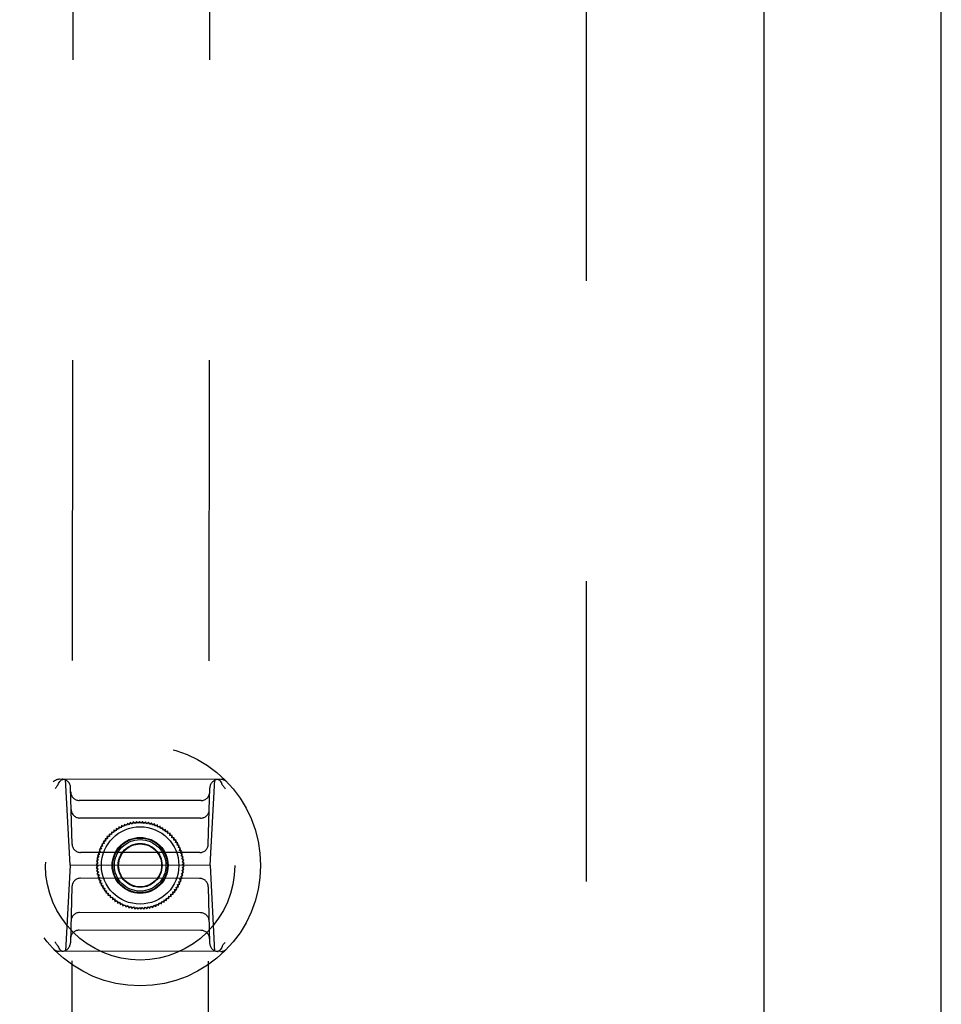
# Model space of a CAD drawing. Header units: inches. Extents: x 0 to 250, y 0 to 162.
# Tile 17 of 44: x 107.74 to 111.96, y 21.45 to 25.96. Entities that reach past the tile are written whole.
import ezdxf

# ---------------------------------------------------------------- set-up
doc = ezdxf.new("R2010")
doc.units = ezdxf.units.IN
doc.header["$LTSCALE"] = 13.75
doc.header["$MEASUREMENT"] = 0
doc.linetypes.add('HIDDEN', pattern=[0.2, 0.1, -0.1])
doc.layers.get('0').update_dxf_attribs({"linetype": 'CONTINUOUS'})
doc.layers.add('02___PRT_ALL_AXES', color=7, linetype='CONTINUOUS')
doc.layers.add('DEFAULT_2', color=8, linetype='HIDDEN')

msp = doc.modelspace()

# ---------------------------------------------------------------- linework, layer by layer
at = {"color": 3, "linetype": 'Continuous'}
for p, q in [((111.9618, 11.1904), (111.9618, 100.9824)), ((111.1493, 98.2324), (111.1493, 17.9404))]:
    msp.add_line(p, q, dxfattribs=at)
at = {"layer": '02___PRT_ALL_AXES', "color": 8, "linetype": 'HIDDEN'}
for p, q in [((108.0249, 57.3996), (107.9791, 18.8996)), ((108.6499, 57.3988), (108.6041, 18.8988))]:
    msp.add_line(p, q, dxfattribs=at)
at = {"layer": 'DEFAULT_2', "color": 8, "linetype": 'HIDDEN'}
for p, q in [((110.3368, 97.6384), (110.3368, 18.5344)), ((108.6652, 22.48), (107.9265, 22.4809)), ((107.9745, 22.0871), (107.9543, 22.4808)), ((108.6162, 22.0863), (108.6373, 22.48)), ((107.9836, 22.1845), (107.9772, 22.4425)), ((108.6073, 22.1837), (108.6144, 22.4417)), ((108.5744, 22.3836), (108.017, 22.3843)), ((108.5722, 22.3029), (108.019, 22.3036)), ((108.2106, 22.2691), (108.208, 22.2586)), ((108.2202, 22.2643), (108.2106, 22.2691)), ((108.2235, 22.2746), (108.2202, 22.2643)), ((108.2328, 22.2691), (108.2235, 22.2746)), ((108.2368, 22.2791), (108.2328, 22.2691)), ((108.2457, 22.273), (108.2368, 22.2791)), ((108.2504, 22.2827), (108.2457, 22.273)), ((108.2588, 22.276), (108.2504, 22.2827)), ((108.2641, 22.2854), (108.2588, 22.276)), ((108.2721, 22.2781), (108.2641, 22.2854)), ((108.2781, 22.2871), (108.2721, 22.2781)), ((108.2855, 22.2793), (108.2781, 22.2871)), ((108.2921, 22.2878), (108.2855, 22.2793)), ((108.299, 22.2795), (108.2921, 22.2878)), ((108.3061, 22.2875), (108.299, 22.2795)), ((108.3124, 22.2788), (108.3061, 22.2875)), ((108.3201, 22.2863), (108.3124, 22.2788)), ((108.3257, 22.2771), (108.3201, 22.2863)), ((108.334, 22.2841), (108.3257, 22.2771)), ((108.339, 22.2745), (108.334, 22.2841)), ((108.3476, 22.2809), (108.339, 22.2745)), ((108.352, 22.271), (108.3476, 22.2809)), ((108.3611, 22.2768), (108.352, 22.271)), ((108.3647, 22.2666), (108.3611, 22.2768)), ((108.3742, 22.2717), (108.3647, 22.2666)), ((108.3771, 22.2614), (108.3742, 22.2717)), ((108.164, 22.2279), (108.1533, 22.2291)), ((108.1533, 22.2291), (108.1545, 22.2184)), ((108.1742, 22.2367), (108.1636, 22.2386)), ((108.1636, 22.2386), (108.164, 22.2279)), ((108.1745, 22.2475), (108.1742, 22.2367)), ((108.1849, 22.2448), (108.1745, 22.2475)), ((108.186, 22.2555), (108.1849, 22.2448)), ((108.1962, 22.2521), (108.186, 22.2555)), ((108.1981, 22.2627), (108.1962, 22.2521)), ((108.208, 22.2586), (108.1981, 22.2627)), ((108.3869, 22.2658), (108.3771, 22.2614)), ((108.389, 22.2552), (108.3869, 22.2658)), ((108.3991, 22.259), (108.389, 22.2552)), ((108.4006, 22.2483), (108.3991, 22.259)), ((108.4109, 22.2513), (108.4006, 22.2483)), ((108.4116, 22.2406), (108.4109, 22.2513)), ((108.4221, 22.2428), (108.4116, 22.2406)), ((108.4221, 22.2321), (108.4221, 22.2428)), ((108.4327, 22.2336), (108.4221, 22.2321)), ((108.4319, 22.2229), (108.4327, 22.2336)), ((108.4426, 22.2237), (108.4319, 22.2229)), ((108.441, 22.2131), (108.4426, 22.2237)), ((108.1302, 22.1862), (108.1196, 22.1844)), ((108.1196, 22.1844), (108.1237, 22.1745)), ((108.1375, 22.1975), (108.1268, 22.1964)), ((108.1268, 22.1964), (108.1302, 22.1862)), ((108.1457, 22.2082), (108.1349, 22.2079)), ((108.1349, 22.2079), (108.1375, 22.1975)), ((108.1545, 22.2184), (108.1437, 22.2188)), ((108.1437, 22.2188), (108.1457, 22.2082)), ((108.4518, 22.2131), (108.441, 22.2131)), ((108.4495, 22.2026), (108.4518, 22.2131)), ((108.4602, 22.2019), (108.4495, 22.2026)), ((108.4572, 22.1915), (108.4602, 22.2019)), ((108.4679, 22.1901), (108.4572, 22.1915)), ((108.4641, 22.18), (108.4679, 22.1901)), ((108.4747, 22.1778), (108.4641, 22.18)), ((108.4702, 22.168), (108.4747, 22.1778)), ((108.5679, 22.1454), (108.0229, 22.1461)), ((108.1092, 22.1368), (108.0995, 22.1322)), ((108.0995, 22.1322), (108.1061, 22.1237)), ((108.1131, 22.1497), (108.1031, 22.1457)), ((108.1031, 22.1457), (108.1092, 22.1368)), ((108.118, 22.1623), (108.1077, 22.159)), ((108.1077, 22.159), (108.1131, 22.1497)), ((108.1237, 22.1745), (108.1132, 22.1719)), ((108.1132, 22.1719), (108.118, 22.1623)), ((108.4806, 22.1651), (108.4702, 22.168)), ((108.4755, 22.1556), (108.4806, 22.1651)), ((108.4856, 22.152), (108.4755, 22.1556)), ((108.4798, 22.1429), (108.4856, 22.152)), ((108.4897, 22.1385), (108.4798, 22.1429)), ((108.4833, 22.1299), (108.4897, 22.1385)), ((107.9745, 22.0871), (107.9534, 21.6934)), ((108.6162, 22.0863), (107.9745, 22.0871)), ((108.1028, 22.097), (108.0943, 22.0905)), ((108.0943, 22.0905), (108.1026, 22.0836)), ((108.104, 22.1104), (108.095, 22.1045)), ((108.095, 22.1045), (108.1028, 22.097)), ((108.1061, 22.1237), (108.0968, 22.1184)), ((108.0968, 22.1184), (108.104, 22.1104)), ((108.4928, 22.1248), (108.4833, 22.1299)), ((108.4858, 22.1166), (108.4928, 22.1248)), ((108.495, 22.111), (108.4858, 22.1166)), ((108.4875, 22.1033), (108.495, 22.111)), ((108.4962, 22.097), (108.4875, 22.1033)), ((108.4882, 22.0898), (108.4962, 22.097)), ((108.4964, 22.083), (108.4882, 22.0898)), ((108.1026, 22.0836), (108.0945, 22.0764)), ((108.0945, 22.0764), (108.1033, 22.0701)), ((108.1033, 22.0701), (108.0957, 22.0624)), ((108.0957, 22.0624), (108.1049, 22.0568)), ((108.1049, 22.0568), (108.0979, 22.0486)), ((108.0979, 22.0486), (108.1074, 22.0436)), ((108.1074, 22.0436), (108.101, 22.0349)), ((108.4846, 22.0497), (108.494, 22.055)), ((108.4913, 22.0412), (108.4846, 22.0497)), ((108.4867, 22.063), (108.4957, 22.0689)), ((108.494, 22.055), (108.4867, 22.063)), ((108.4879, 22.0764), (108.4964, 22.083)), ((108.4957, 22.0689), (108.4879, 22.0764)), ((108.6162, 22.0863), (108.6364, 21.6926)), ((108.5678, 22.0273), (108.0228, 22.028)), ((108.101, 22.0349), (108.1109, 22.0306)), ((108.1109, 22.0306), (108.1051, 22.0215)), ((108.1051, 22.0215), (108.1153, 22.0178)), ((108.1153, 22.0178), (108.1101, 22.0083)), ((108.1101, 22.0083), (108.1205, 22.0054)), ((108.1205, 22.0054), (108.1161, 21.9956)), ((108.4671, 21.999), (108.4775, 22.0015)), ((108.4711, 21.989), (108.4671, 21.999)), ((108.4728, 22.0112), (108.483, 22.0144)), ((108.4775, 22.0015), (108.4728, 22.0112)), ((108.4776, 22.0237), (108.4876, 22.0277)), ((108.483, 22.0144), (108.4776, 22.0237)), ((108.4816, 22.0366), (108.4913, 22.0412)), ((108.4876, 22.0277), (108.4816, 22.0366)), ((107.9834, 21.9897), (107.9763, 21.7317)), ((108.1161, 21.9956), (108.1266, 21.9934)), ((108.1266, 21.9934), (108.1228, 21.9833)), ((108.1228, 21.9833), (108.1335, 21.9819)), ((108.1335, 21.9819), (108.1305, 21.9716)), ((108.1305, 21.9716), (108.1412, 21.9708)), ((108.1412, 21.9708), (108.1389, 21.9604)), ((108.1389, 21.9604), (108.1497, 21.9603)), ((108.1497, 21.9603), (108.1481, 21.9497)), ((108.4362, 21.955), (108.447, 21.9546)), ((108.4374, 21.9443), (108.4362, 21.955)), ((108.4451, 21.9652), (108.4558, 21.9655)), ((108.447, 21.9546), (108.4451, 21.9652)), ((108.4532, 21.9759), (108.4639, 21.977)), ((108.4558, 21.9655), (108.4532, 21.9759)), ((108.4605, 21.9872), (108.4711, 21.989)), ((108.4639, 21.977), (108.4605, 21.9872)), ((108.6071, 21.9889), (108.6135, 21.731)), ((108.1481, 21.9497), (108.1589, 21.9505)), ((108.1589, 21.9505), (108.158, 21.9398)), ((108.158, 21.9398), (108.1687, 21.9413)), ((108.1687, 21.9413), (108.1686, 21.9306)), ((108.1686, 21.9306), (108.1791, 21.9329)), ((108.1791, 21.9329), (108.1798, 21.9221)), ((108.1798, 21.9221), (108.1901, 21.9251)), ((108.1901, 21.9251), (108.1916, 21.9144)), ((108.1916, 21.9144), (108.2017, 21.9182)), ((108.2017, 21.9182), (108.2038, 21.9076)), ((108.2038, 21.9076), (108.2137, 21.9121)), ((108.2137, 21.9121), (108.2166, 21.9017)), ((108.2166, 21.9017), (108.226, 21.9068)), ((108.226, 21.9068), (108.2297, 21.8966)), ((108.3672, 21.8989), (108.3705, 21.9091)), ((108.3705, 21.9091), (108.3801, 21.9043)), ((108.3801, 21.9043), (108.3827, 21.9148)), ((108.3827, 21.9148), (108.3927, 21.9107)), ((108.3927, 21.9107), (108.3945, 21.9213)), ((108.3945, 21.9213), (108.4047, 21.9179)), ((108.4047, 21.9179), (108.4058, 21.9286)), ((108.4058, 21.9286), (108.4162, 21.926)), ((108.4162, 21.926), (108.4165, 21.9367)), ((108.4165, 21.9367), (108.4271, 21.9348)), ((108.4267, 21.9455), (108.4374, 21.9443)), ((108.4271, 21.9348), (108.4267, 21.9455)), ((108.5717, 21.8698), (108.0185, 21.8705)), ((108.2297, 21.8966), (108.2388, 21.9024)), ((108.2388, 21.9024), (108.2431, 21.8925)), ((108.2431, 21.8925), (108.2518, 21.8989)), ((108.2518, 21.8989), (108.2568, 21.8893)), ((108.2568, 21.8893), (108.265, 21.8963)), ((108.265, 21.8963), (108.2706, 21.8871)), ((108.2706, 21.8871), (108.2783, 21.8946)), ((108.2783, 21.8946), (108.2846, 21.8859)), ((108.2846, 21.8859), (108.2918, 21.8939)), ((108.2918, 21.8939), (108.2986, 21.8856)), ((108.2986, 21.8856), (108.3052, 21.8941)), ((108.3052, 21.8941), (108.3126, 21.8863)), ((108.3126, 21.8863), (108.3186, 21.8953)), ((108.3186, 21.8953), (108.3266, 21.888)), ((108.3266, 21.888), (108.3319, 21.8974)), ((108.3319, 21.8974), (108.3404, 21.8907)), ((108.3404, 21.8907), (108.345, 21.9004)), ((108.345, 21.9004), (108.3539, 21.8943)), ((108.3539, 21.8943), (108.3579, 21.9043)), ((108.3579, 21.9043), (108.3672, 21.8989)), ((108.5737, 21.7891), (108.0163, 21.7898)), ((108.6642, 21.6926), (107.9256, 21.6934))]:
    msp.add_line(p, q, dxfattribs=at)
for points in [[(107.9191, 22.4552), (107.917, 22.4524), (107.9148, 22.4495), (107.9127, 22.4465), (107.9105, 22.4436), (107.9084, 22.4406), (107.9063, 22.4376)], [(107.9191, 22.4552), (107.9193, 22.4556), (107.9196, 22.4559), (107.9197, 22.4562), (107.9199, 22.4566), (107.9201, 22.4569), (107.9202, 22.4573)], [(107.9202, 22.4573), (107.922, 22.4623), (107.9244, 22.4669), (107.9272, 22.471), (107.9304, 22.4744), (107.9339, 22.4772), (107.9376, 22.4792), (107.9416, 22.4804), (107.9455, 22.4808)], [(108.6714, 22.4564), (108.6696, 22.4614), (108.6672, 22.466), (108.6644, 22.4701), (108.6612, 22.4736), (108.6577, 22.4763), (108.654, 22.4783), (108.6501, 22.4796), (108.6461, 22.48)], [(108.6725, 22.4543), (108.6722, 22.4547), (108.672, 22.455), (108.6719, 22.4553), (108.6717, 22.4557), (108.6715, 22.456), (108.6714, 22.4564)], [(108.6725, 22.4543), (108.6746, 22.4515), (108.6768, 22.4485), (108.6789, 22.4456), (108.681, 22.4427), (108.6831, 22.4397), (108.6852, 22.4367)], [(107.9182, 21.7191), (107.9161, 21.722), (107.9139, 21.7249), (107.9118, 21.7278), (107.9097, 21.7308), (107.9076, 21.7337), (107.9055, 21.7367)], [(108.6716, 21.7182), (108.6738, 21.7211), (108.6759, 21.724), (108.6781, 21.7269), (108.6802, 21.7298), (108.6823, 21.7328), (108.6844, 21.7358)], [(107.9183, 21.7191), (107.9185, 21.7188), (107.9187, 21.7184), (107.9189, 21.7181), (107.919, 21.7177), (107.9192, 21.7174), (107.9193, 21.717)], [(107.9193, 21.717), (107.9211, 21.712), (107.9235, 21.7074), (107.9263, 21.7033), (107.9295, 21.6999), (107.933, 21.6971), (107.9367, 21.6951), (107.9406, 21.6938), (107.9446, 21.6934)], [(108.6705, 21.7161), (108.6687, 21.7111), (108.6663, 21.7065), (108.6635, 21.7024), (108.6603, 21.699), (108.6568, 21.6962), (108.6531, 21.6942), (108.6491, 21.693), (108.6452, 21.6926)], [(108.6716, 21.7182), (108.6714, 21.7179), (108.6712, 21.7175), (108.671, 21.7172), (108.6708, 21.7169), (108.6707, 21.7165), (108.6705, 21.7161)]]:
    msp.add_lwpolyline(points, dxfattribs=at)
for radius in [0.5512, 0.4331, 0.1969, 0.1772, 0.128, 0.125, 0.1179, 0.1004, 0.0984]:
    msp.add_circle((108.2954, 22.0867), radius, dxfattribs=at)
for centre, start, end in [((107.9265, 22.4415), 89.9319, 136.1188), ((107.9378, 22.4415), 1.4319, 89.9319), ((108.6537, 22.4406), 89.9319, 178.4319), ((108.6651, 22.4406), 43.7449, 89.9319), ((108.017, 22.4237), 181.4319, 269.9319), ((108.5745, 22.423), 269.9319, 358.4319), ((108.0191, 22.3429), 181.4319, 269.9319), ((108.5723, 22.3423), 269.9319, 358.4319), ((108.023, 22.1855), 181.4319, 269.9319), ((108.568, 22.1848), 269.9319, 358.4319), ((108.0228, 21.9886), 89.9319, 178.4319), ((108.5677, 21.988), 1.4319, 89.9319), ((108.0184, 21.8311), 89.9319, 178.4319), ((108.5717, 21.8305), 1.4319, 89.9319), ((108.0162, 21.7504), 89.9319, 178.4319), ((108.5737, 21.7498), 1.4319, 89.9319), ((107.937, 21.7328), 269.9319, 358.4319), ((108.6529, 21.732), 181.4319, 269.9319), ((107.9256, 21.7328), 223.7449, 269.9319), ((108.6643, 21.7319), 269.9319, 316.1188)]:
    msp.add_arc(centre, 0.0394, start, end, dxfattribs=at)

doc.saveas('drawing.dxf')
